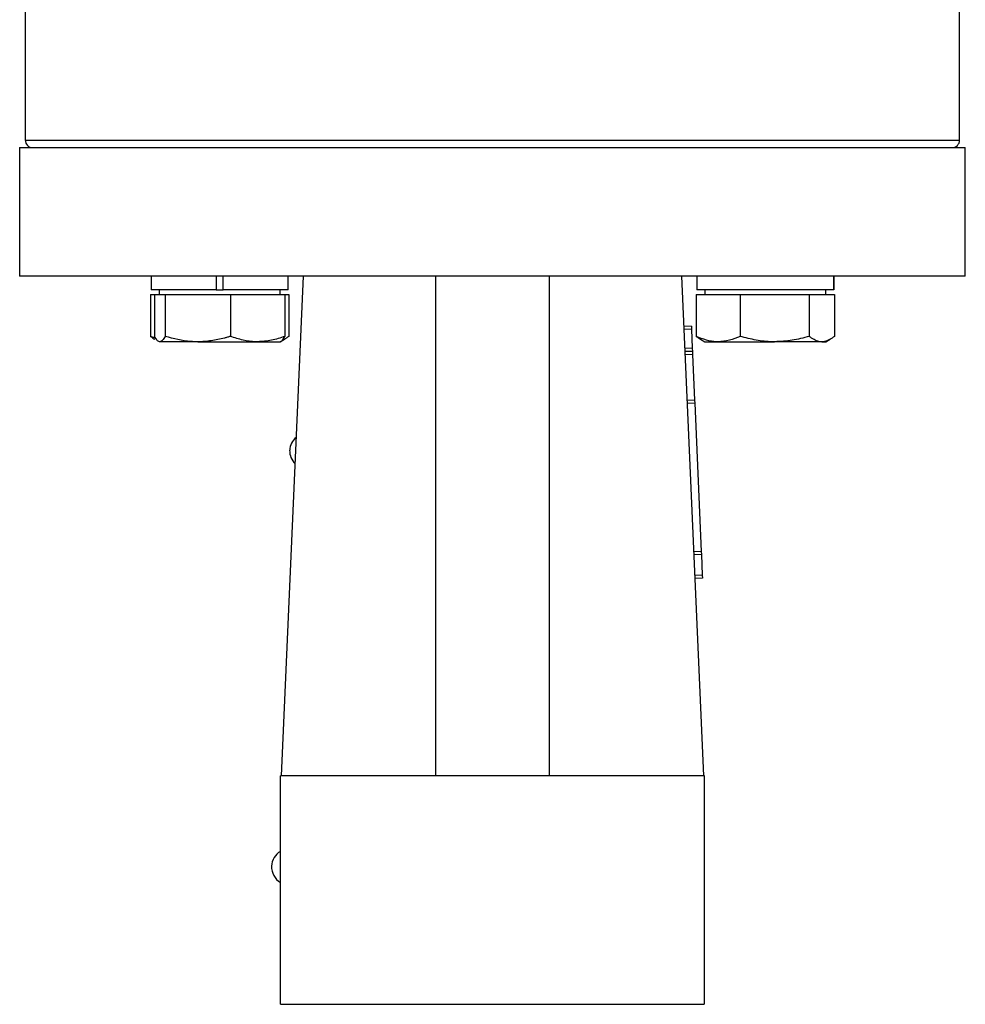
# Model space of a CAD drawing. Header units: millimetres. Extents: x 179 to 1996, y 94 to 1575.
# Tile 16 of 40: x 1264 to 1389, y 910 to 1040. Entities that reach past the tile are written whole.
import ezdxf

# ---------------------------------------------------------------- set-up
doc = ezdxf.new("R2010")
doc.units = ezdxf.units.MM

msp = doc.modelspace()

# ---------------------------------------------------------------- linework, layer by layer
at = {"color": 7, "linetype": 'Continuous', "lineweight": 25}
for p, q in [((1264.42, 1049.22), (1264.42, 1023.72)), ((1387.92, 1023.72), (1387.92, 1049.22)), ((1263.67, 1022.72), (1263.67, 1005.72)), ((1388.67, 1005.72), (1388.67, 1022.72)), ((1281.06, 1005.72), (1281.06, 1003.92)), ((1289.66, 1005.72), (1289.66, 1003.92)), ((1290.56, 1003.92), (1290.56, 1005.72)), ((1298.29, 939.73), (1301.17, 1005.72)), ((1299.16, 1003.92), (1299.16, 1005.72)), ((1318.67, 939.73), (1318.67, 1005.72)), ((1333.67, 1005.72), (1333.67, 939.73)), ((1351.17, 1005.72), (1354.06, 939.73)), ((1353.19, 1005.72), (1353.19, 1003.92)), ((1371.28, 1005.72), (1371.28, 1003.92)), ((1371.29, 1003.92), (1371.29, 1005.72)), ((1280.98, 1003.32), (1280.98, 997.78)), ((1280.98, 1003.32), (1281.5, 1003.32)), ((1289.66, 1003.92), (1281.06, 1003.92)), ((1281.5, 1003.32), (1281.5, 997.78)), ((1281.5, 1003.32), (1282.21, 1003.32)), ((1282.11, 1003.92), (1282.11, 1003.32)), ((1282.21, 1003.32), (1282.91, 1003.32)), ((1282.91, 1003.32), (1282.91, 997.78)), ((1282.91, 1003.32), (1287.22, 1003.32)), ((1287.22, 1003.32), (1291.53, 1003.32)), ((1289.66, 1003.92), (1290.56, 1003.92)), ((1299.16, 1003.92), (1290.56, 1003.92)), ((1291.53, 1003.32), (1291.53, 997.78)), ((1291.53, 1003.32), (1295.13, 1003.32)), ((1295.13, 1003.32), (1298.72, 1003.32)), ((1298.11, 1003.32), (1298.11, 1003.92)), ((1298.72, 1003.32), (1299.24, 1003.32)), ((1298.72, 1003.32), (1298.72, 997.78)), ((1299.24, 1003.32), (1299.24, 997.78)), ((1353.11, 1003.32), (1353.11, 997.78)), ((1353.11, 1003.32), (1356, 1003.32)), ((1371.28, 1003.92), (1353.19, 1003.92)), ((1354.24, 1003.92), (1354.24, 1003.32)), ((1356, 1003.32), (1358.9, 1003.32)), ((1358.9, 1003.32), (1358.9, 997.78)), ((1358.9, 1003.32), (1363.46, 1003.32)), ((1363.46, 1003.32), (1368.03, 1003.32)), ((1368.03, 1003.32), (1368.03, 997.78)), ((1368.03, 1003.32), (1369.7, 1003.32)), ((1369.7, 1003.32), (1371.37, 1003.32)), ((1370.24, 1003.32), (1370.24, 1003.92)), ((1371.29, 1003.92), (1371.28, 1003.92)), ((1371.37, 1003.32), (1371.37, 997.78)), ((1352.46, 999.13), (1351.47, 999.09)), ((1352.48, 998.71), (1351.48, 998.67)), ((1352.46, 999.13), (1352.48, 998.71)), ((1352.48, 998.71), (1352.59, 996.22)), ((1281.67, 997.53), (1280.98, 997.78)), ((1287.22, 997.07), (1282.21, 997.07)), ((1287.22, 997.07), (1295.13, 997.07)), ((1295.13, 997.07), (1298.11, 997.07)), ((1298.11, 997.07), (1298.69, 997.4)), ((1353.66, 997.4), (1354.24, 997.07)), ((1354.24, 997.07), (1356, 997.07)), ((1356, 997.07), (1363.46, 997.07)), ((1369.7, 997.07), (1363.46, 997.07)), ((1369.7, 997.07), (1370.24, 997.07)), ((1370.24, 997.07), (1370.82, 997.4)), ((1352.59, 996.22), (1351.59, 996.17)), ((1352.61, 995.8), (1351.61, 995.76)), ((1352.63, 995.38), (1351.63, 995.34)), ((1352.59, 996.22), (1352.61, 995.8)), ((1352.61, 995.8), (1352.63, 995.38)), ((1352.63, 995.38), (1352.89, 989.35)), ((1352.89, 989.35), (1351.89, 989.3)), ((1352.91, 988.94), (1351.91, 988.89)), ((1352.89, 989.35), (1352.91, 988.94)), ((1352.91, 988.94), (1353.77, 969.36)), ((1353.77, 969.36), (1352.77, 969.32)), ((1353.77, 969.36), (1353.79, 968.95)), ((1353.79, 968.95), (1352.79, 968.91)), ((1353.79, 968.95), (1353.9, 966.24)), ((1353.9, 966.24), (1352.91, 966.2)), ((1353.92, 965.83), (1352.92, 965.78)), ((1353.9, 966.24), (1353.92, 965.83)), ((1354.18, 939.73), (1298.17, 939.73)), ((1298.17, 909.52), (1354.17, 909.52))]:
    msp.add_line(p, q, dxfattribs=at)
at = {"color": 8, "linetype": 'Continuous', "lineweight": 25}
for p, q in [((1264.42, 1023.72), (1326.17, 1023.72)), ((1326.17, 1023.72), (1387.92, 1023.72))]:
    msp.add_line(p, q, dxfattribs=at)
at = {"color": 7, "linetype": 'Continuous', "lineweight": 25}
for centre, radius, start, end in [((1265.42, 1023.72), 1, 180, 270), ((1386.92, 1023.72), 1, 270, 0), ((1301.76, 982.6), 2.4, 129.9946, 176.8976), ((1301.76, 982.65), 2.4, 178.087, 225.5039), ((1299.36, 927.65), 2.4, 120.1048, 176.8976), ((1299.36, 927.7), 2.4, 178.087, 239.8262)]:
    msp.add_arc(centre, radius, start, end, dxfattribs=at)
for points, knots in [([(1263.67, 1022.72), (1263.67, 1022.72), (1264.08, 1022.72), (1265.67, 1022.72), (1266.87, 1022.72), (1270, 1022.72), (1271.94, 1022.72), (1276.48, 1022.72), (1279.09, 1022.72), (1284.87, 1022.72), (1288.05, 1022.72), (1294.85, 1022.72), (1298.48, 1022.72), (1306.04, 1022.72), (1309.97, 1022.72), (1317.99, 1022.72), (1322.08, 1022.72), (1326.17, 1022.72)], [0, 0, 0, 0, 0.125, 0.125, 0.25, 0.25, 0.375, 0.375, 0.5, 0.5, 0.625, 0.625, 0.75, 0.75, 0.875, 0.875, 1, 1, 1, 1]), ([(1326.17, 1022.72), (1330.27, 1022.72), (1334.36, 1022.72), (1342.38, 1022.72), (1346.31, 1022.72), (1353.87, 1022.72), (1357.5, 1022.72), (1364.3, 1022.72), (1367.48, 1022.72), (1373.26, 1022.72), (1375.87, 1022.72), (1380.41, 1022.72), (1382.35, 1022.72), (1385.48, 1022.72), (1386.68, 1022.72), (1388.27, 1022.72), (1388.67, 1022.72), (1388.67, 1022.72)], [0, 0, 0, 0, 0.125, 0.125, 0.25, 0.25, 0.375, 0.375, 0.5, 0.5, 0.625, 0.625, 0.75, 0.75, 0.875, 0.875, 1, 1, 1, 1]), ([(1326.17, 1005.72), (1322.08, 1005.72), (1317.99, 1005.72), (1309.97, 1005.72), (1306.04, 1005.72), (1298.48, 1005.72), (1294.85, 1005.72), (1288.05, 1005.72), (1284.87, 1005.72), (1279.09, 1005.72), (1276.48, 1005.72), (1271.94, 1005.72), (1270, 1005.72), (1266.87, 1005.72), (1265.67, 1005.72), (1264.08, 1005.72), (1263.67, 1005.72), (1263.67, 1005.72)], [0, 0, 0, 0, 0.125, 0.125, 0.25, 0.25, 0.375, 0.375, 0.5, 0.5, 0.625, 0.625, 0.75, 0.75, 0.875, 0.875, 1, 1, 1, 1]), ([(1388.67, 1005.72), (1388.67, 1005.72), (1388.27, 1005.72), (1386.68, 1005.72), (1385.48, 1005.72), (1382.35, 1005.72), (1380.41, 1005.72), (1375.87, 1005.72), (1373.26, 1005.72), (1367.48, 1005.72), (1364.3, 1005.72), (1357.5, 1005.72), (1353.87, 1005.72), (1346.31, 1005.72), (1342.38, 1005.72), (1334.36, 1005.72), (1330.27, 1005.72), (1326.17, 1005.72)], [0, 0, 0, 0, 0.125, 0.125, 0.25, 0.25, 0.375, 0.375, 0.5, 0.5, 0.625, 0.625, 0.75, 0.75, 0.875, 0.875, 1, 1, 1, 1]), ([(1280.98, 997.78), (1281.03, 997.74), (1281.14, 997.66), (1281.32, 997.53), (1281.46, 997.45), (1281.55, 997.4)], [0, 0, 0, 0, 0.275618, 0.551343, 1, 1, 1, 1]), ([(1282.21, 997.07), (1282.19, 997.07), (1282.06, 997.07), (1281.82, 997.23), (1281.61, 997.6), (1281.5, 997.78)], [0, 0, 0, 0, 0.070086, 0.530782, 1, 1, 1, 1]), ([(1282.91, 997.78), (1282.8, 997.58), (1282.57, 997.18), (1282.33, 997.1), (1282.21, 997.07)], [0, 0, 0, 0, 0.495458, 1, 1, 1, 1]), ([(1287.22, 997.07), (1286.91, 997.07), (1285.45, 997.11), (1284.03, 997.48), (1282.91, 997.78)], [0, 0, 0, 0, 0.2143775, 1, 1, 1, 1]), ([(1291.53, 997.78), (1291.39, 997.74), (1291.13, 997.66), (1290.58, 997.51), (1289.87, 997.34), (1289, 997.19), (1288.11, 997.09), (1287.52, 997.07), (1287.22, 997.07)], [0, 0, 0, 0, 0.094156, 0.188349, 0.389567, 0.591343, 0.795224, 1, 1, 1, 1]), ([(1295.13, 997.07), (1295.04, 997.07), (1294.39, 997.07), (1293.18, 997.23), (1292.08, 997.6), (1291.53, 997.78)], [0, 0, 0, 0, 0.070086, 0.530782, 1, 1, 1, 1]), ([(1298.72, 997.78), (1298.14, 997.58), (1296.96, 997.18), (1295.74, 997.1), (1295.13, 997.07)], [0, 0, 0, 0, 0.495458, 1, 1, 1, 1]), ([(1298.02, 997.07), (1298.04, 997.07), (1298.16, 997.07), (1298.4, 997.23), (1298.62, 997.6), (1298.72, 997.78)], [0, 0, 0, 0, 0.070086, 0.530782, 1, 1, 1, 1]), ([(1299.24, 997.78), (1299.19, 997.74), (1299.08, 997.66), (1298.92, 997.54), (1298.79, 997.46), (1298.71, 997.41), (1298.68, 997.4)], [0, 0, 0, 0, 0.285817, 0.571753, 0.858105, 1, 1, 1, 1]), ([(1356, 997.07), (1355.93, 997.07), (1355.41, 997.07), (1354.43, 997.23), (1353.55, 997.6), (1353.11, 997.78)], [0, 0, 0, 0, 0.070086, 0.530782, 1, 1, 1, 1]), ([(1353.11, 997.78), (1353.16, 997.74), (1353.27, 997.66), (1353.43, 997.54), (1353.56, 997.46), (1353.64, 997.41), (1353.67, 997.4)], [0, 0, 0, 0, 0.2858166, 0.5717529, 0.8581048, 1, 1, 1, 1]), ([(1358.9, 997.78), (1358.43, 997.58), (1357.48, 997.18), (1356.5, 997.1), (1356, 997.07)], [0, 0, 0, 0, 0.495458, 1, 1, 1, 1]), ([(1363.46, 997.07), (1363.35, 997.07), (1362.53, 997.07), (1360.99, 997.23), (1359.6, 997.6), (1358.9, 997.78)], [0, 0, 0, 0, 0.070086, 0.530782, 1, 1, 1, 1]), ([(1368.03, 997.78), (1367.28, 997.58), (1365.79, 997.18), (1364.24, 997.1), (1363.46, 997.07)], [0, 0, 0, 0, 0.495458, 1, 1, 1, 1]), ([(1369.7, 997.07), (1369.57, 997.07), (1369.01, 997.11), (1368.46, 997.48), (1368.03, 997.78)], [0, 0, 0, 0, 0.214378, 1, 1, 1, 1]), ([(1371.37, 997.78), (1371.32, 997.74), (1371.21, 997.66), (1371, 997.51), (1370.72, 997.34), (1370.39, 997.19), (1370.04, 997.09), (1369.81, 997.07), (1369.7, 997.07)], [0, 0, 0, 0, 0.094156, 0.188349, 0.389567, 0.591343, 0.795224, 1, 1, 1, 1]), ([(1298.17, 909.52), (1298.17, 910.59), (1298.17, 912.74), (1298.17, 916.05), (1298.17, 919.34), (1298.17, 922.57), (1298.17, 925.67), (1298.17, 928.58), (1298.17, 931.25), (1298.17, 933.63), (1298.17, 935.67), (1298.17, 937.33), (1298.17, 938.59), (1298.17, 939.39), (1298.17, 939.75), (1298.17, 939.7), (1298.17, 939.68)], [0, 0, 0, 0, 0.075012, 0.150025, 0.225037, 0.30005, 0.375062, 0.450075, 0.525087, 0.6001, 0.675112, 0.750125, 0.825137, 0.900149, 0.975162, 1, 1, 1, 1]), ([(1354.17, 939.68), (1354.17, 939.7), (1354.17, 939.75), (1354.17, 939.39), (1354.17, 938.59), (1354.17, 937.33), (1354.17, 935.67), (1354.17, 933.63), (1354.17, 931.25), (1354.17, 928.58), (1354.17, 925.67), (1354.17, 922.57), (1354.17, 919.34), (1354.17, 916.05), (1354.17, 912.74), (1354.17, 910.59), (1354.17, 909.52)], [0, 0, 0, 0, 0.024838, 0.099851, 0.174863, 0.249875, 0.324888, 0.3999, 0.474913, 0.549925, 0.624938, 0.69995, 0.774963, 0.849975, 0.924988, 1, 1, 1, 1])]:
    msp.add_open_spline(points, degree=3, knots=knots, dxfattribs=at)

doc.saveas('drawing.dxf')
